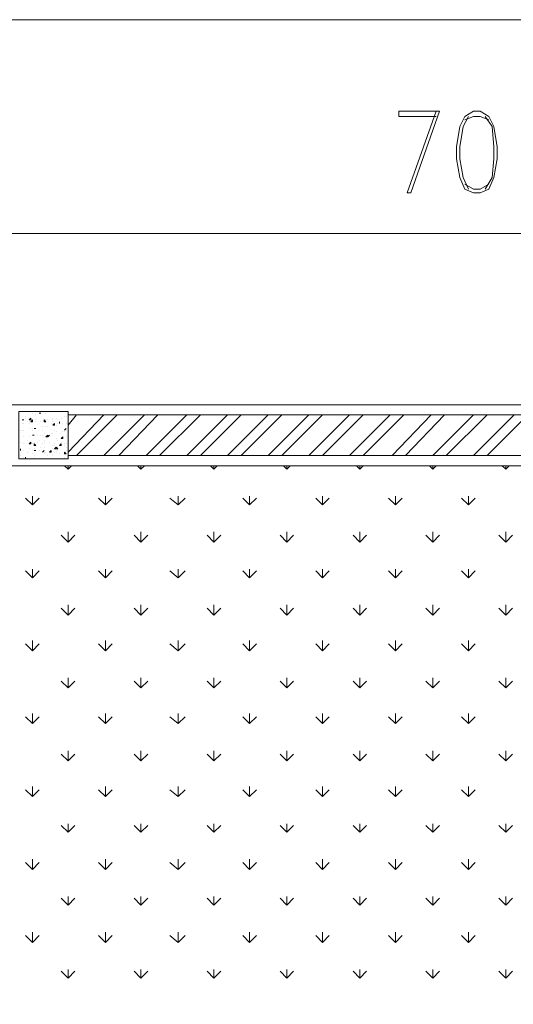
# Model space of a CAD drawing. Header units: millimetres. Extents: x 17 to 403, y 12 to 285.
# Tile 58 of 145: x 98 to 110, y 223 to 247. Entities that reach past the tile are written whole.
import ezdxf

# ---------------------------------------------------------------- set-up
doc = ezdxf.new("R2010")
doc.units = ezdxf.units.MM
doc.layers.add('LINE_000000', color=7, linetype='Continuous')

msp = doc.modelspace()

# ---------------------------------------------------------------- linework, layer by layer
at = {"layer": 'LINE_000000', "lineweight": 0}
for p, q in [((165.608, 247.311), (74.507, 247.311)), ((145.373, 241.977), (74.507, 241.977)), ((74.507, 237.702), (145.373, 237.702)), ((109.432, 237.702), (91.906, 237.702)), ((97.959, 237.405), (97.959, 237.405)), ((98.002, 237.448), (98.002, 237.448)), ((98.044, 237.532), (98.044, 237.532)), ((98.129, 237.49), (98.129, 237.49)), ((98.213, 237.448), (98.213, 237.448)), ((98.298, 237.49), (98.34, 237.49)), ((98.298, 237.49), (98.34, 237.49)), ((98.34, 237.49), (98.34, 237.49)), ((98.34, 237.49), (98.34, 237.49)), ((98.467, 237.49), (98.467, 237.49)), ((98.679, 237.532), (98.679, 237.532)), ((98.721, 237.532), (98.721, 237.532)), ((98.933, 237.405), (98.933, 237.405)), ((98.975, 237.405), (98.975, 237.405)), ((99.018, 236.516), (99.907, 237.448)), ((99.018, 237.194), (99.229, 237.448)), ((99.229, 236.432), (100.245, 237.448)), ((99.907, 236.432), (100.923, 237.448)), ((100.288, 236.432), (101.261, 237.448)), ((100.965, 236.432), (101.981, 237.448)), ((101.304, 236.432), (102.32, 237.448)), ((101.981, 236.432), (102.997, 237.448)), ((102.32, 236.432), (103.336, 237.448)), ((102.997, 236.432), (104.013, 237.448)), ((103.336, 236.432), (104.352, 237.448)), ((104.013, 236.432), (105.029, 237.448)), ((104.352, 236.432), (105.368, 237.448)), ((105.029, 236.432), (106.045, 237.448)), ((105.368, 236.432), (106.384, 237.448)), ((106.045, 236.432), (107.061, 237.448)), ((106.384, 236.432), (107.4, 237.448)), ((107.103, 236.432), (108.077, 237.448)), ((107.442, 236.432), (108.416, 237.448)), ((108.119, 236.432), (109.135, 237.448)), ((108.458, 236.432), (109.474, 237.448)), ((109.135, 236.432), (110.151, 237.448)), ((109.474, 236.432), (110.49, 237.448)), ((97.875, 237.321), (97.917, 237.321)), ((97.875, 237.321), (97.917, 237.321)), ((97.875, 237.236), (97.875, 237.236)), ((97.917, 237.321), (97.917, 237.321)), ((97.917, 237.236), (97.917, 237.236)), ((97.959, 237.363), (97.959, 237.363)), ((98.002, 237.278), (98.002, 237.278)), ((98.044, 237.321), (98.086, 237.363)), ((98.044, 237.321), (98.086, 237.321)), ((98.044, 237.278), (98.044, 237.278)), ((98.044, 237.236), (98.044, 237.236)), ((98.086, 237.321), (98.086, 237.363)), ((98.086, 237.278), (98.129, 237.321)), ((98.086, 237.278), (98.129, 237.278)), ((98.129, 237.278), (98.129, 237.321)), ((98.213, 237.321), (98.213, 237.321)), ((98.213, 237.278), (98.213, 237.278)), ((98.213, 237.278), (98.213, 237.278)), ((98.34, 237.278), (98.34, 237.278)), ((98.34, 237.278), (98.34, 237.278)), ((98.383, 237.151), (98.383, 237.151)), ((98.425, 237.278), (98.425, 237.321)), ((98.467, 237.278), (98.425, 237.321)), ((98.425, 237.278), (98.467, 237.278)), ((98.467, 237.321), (98.467, 237.321)), ((98.467, 237.151), (98.467, 237.151)), ((98.467, 237.151), (98.467, 237.151)), ((98.51, 237.321), (98.51, 237.321)), ((98.51, 237.321), (98.51, 237.321)), ((98.51, 237.151), (98.51, 237.151)), ((98.594, 237.236), (98.594, 237.236)), ((98.637, 237.363), (98.637, 237.363)), ((98.637, 237.321), (98.637, 237.321)), ((98.637, 237.278), (98.637, 237.278)), ((98.637, 237.278), (98.637, 237.278)), ((98.637, 237.278), (98.637, 237.278)), ((98.637, 237.194), (98.679, 237.236)), ((98.637, 237.194), (98.679, 237.194)), ((98.679, 237.194), (98.679, 237.236)), ((98.721, 237.363), (98.721, 237.363)), ((98.721, 237.194), (98.721, 237.194)), ((98.721, 237.194), (98.721, 237.194)), ((98.764, 237.321), (98.764, 237.321)), ((98.764, 237.236), (98.764, 237.236)), ((98.806, 237.236), (98.806, 237.278)), ((98.806, 237.236), (98.806, 237.278)), ((98.806, 237.236), (98.806, 237.236)), ((98.848, 237.363), (98.848, 237.363)), ((98.891, 237.236), (98.891, 237.236)), ((98.975, 237.236), (98.975, 237.236)), ((97.832, 237.067), (97.832, 237.067)), ((97.832, 237.067), (97.832, 237.067)), ((97.875, 237.067), (97.875, 237.067)), ((97.917, 237.067), (97.917, 237.067)), ((98.086, 237.109), (98.086, 237.109)), ((98.129, 237.109), (98.129, 237.109)), ((98.129, 237.067), (98.129, 237.067)), ((98.129, 236.94), (98.129, 236.94)), ((98.129, 236.94), (98.171, 236.94)), ((98.171, 236.94), (98.129, 236.94)), ((98.171, 237.109), (98.213, 237.109)), ((98.171, 237.109), (98.213, 237.109)), ((98.171, 237.109), (98.171, 237.109)), ((98.171, 236.94), (98.171, 236.94)), ((98.213, 237.109), (98.213, 237.109)), ((98.256, 236.94), (98.256, 236.94)), ((98.34, 236.94), (98.34, 236.94)), ((98.383, 237.067), (98.383, 237.067)), ((98.383, 236.94), (98.383, 236.94)), ((98.425, 236.982), (98.425, 236.982)), ((98.467, 236.897), (98.51, 236.94)), ((98.51, 236.897), (98.51, 236.94)), ((98.51, 236.897), (98.552, 236.94)), ((98.51, 236.897), (98.552, 236.94)), ((98.594, 236.982), (98.594, 236.982)), ((98.637, 236.982), (98.637, 236.982)), ((98.679, 237.067), (98.679, 237.067)), ((98.721, 237.024), (98.721, 237.024)), ((98.891, 237.024), (98.891, 237.024)), ((98.933, 237.067), (98.975, 237.109)), ((98.933, 237.067), (98.975, 237.109)), ((98.933, 237.067), (98.933, 237.067)), ((98.933, 237.024), (98.933, 237.024)), ((98.933, 237.024), (98.933, 237.024)), ((98.975, 237.067), (98.975, 237.067)), ((97.832, 236.77), (97.832, 236.77)), ((97.917, 236.897), (97.917, 236.897)), ((97.917, 236.897), (97.917, 236.897)), ((97.917, 236.728), (97.917, 236.728)), ((98.002, 236.813), (98.002, 236.813)), ((98.044, 236.897), (98.044, 236.897)), ((98.044, 236.728), (98.086, 236.77)), ((98.044, 236.728), (98.086, 236.728)), ((98.086, 236.728), (98.086, 236.77)), ((98.129, 236.728), (98.129, 236.728)), ((98.129, 236.728), (98.129, 236.728)), ((98.171, 236.77), (98.171, 236.77)), ((98.171, 236.686), (98.171, 236.728)), ((98.213, 236.686), (98.171, 236.728)), ((98.171, 236.686), (98.213, 236.686)), ((98.256, 236.77), (98.256, 236.77)), ((98.298, 236.813), (98.298, 236.813)), ((98.383, 236.728), (98.383, 236.728)), ((98.425, 236.813), (98.425, 236.813)), ((98.425, 236.77), (98.425, 236.77)), ((98.467, 236.897), (98.51, 236.897)), ((98.51, 236.897), (98.51, 236.897)), ((98.552, 236.77), (98.552, 236.77)), ((98.637, 236.686), (98.637, 236.686)), ((98.679, 236.728), (98.679, 236.728)), ((98.679, 236.686), (98.679, 236.686)), ((98.721, 236.855), (98.721, 236.855)), ((98.764, 236.813), (98.764, 236.813)), ((98.806, 236.686), (98.848, 236.728)), ((98.806, 236.686), (98.848, 236.686)), ((98.848, 236.855), (98.891, 236.897)), ((98.848, 236.855), (98.891, 236.855)), ((98.848, 236.77), (98.848, 236.77)), ((98.848, 236.686), (98.848, 236.728)), ((98.891, 236.855), (98.891, 236.897)), ((98.891, 236.855), (98.891, 236.855)), ((98.933, 236.728), (98.933, 236.728)), ((98.933, 236.686), (98.933, 236.686)), ((98.975, 236.897), (98.975, 236.897)), ((98.975, 236.728), (98.975, 236.728)), ((97.832, 236.559), (97.832, 236.601)), ((97.832, 236.559), (97.832, 236.601)), ((97.832, 236.559), (97.832, 236.559)), ((97.832, 236.432), (97.832, 236.432)), ((97.917, 236.559), (97.917, 236.559)), ((97.917, 236.559), (97.917, 236.559)), ((98.002, 236.516), (98.002, 236.516)), ((98.044, 236.601), (98.044, 236.601)), ((98.129, 236.559), (98.129, 236.559)), ((98.129, 236.474), (98.129, 236.474)), ((98.171, 236.601), (98.171, 236.601)), ((98.171, 236.559), (98.213, 236.559)), ((98.171, 236.559), (98.213, 236.559)), ((98.171, 236.516), (98.171, 236.516)), ((98.171, 236.432), (98.171, 236.432)), ((98.213, 236.559), (98.213, 236.559)), ((98.298, 236.559), (98.298, 236.559)), ((98.34, 236.643), (98.34, 236.643)), ((98.383, 236.516), (98.425, 236.559)), ((98.383, 236.516), (98.425, 236.559)), ((98.383, 236.516), (98.383, 236.516)), ((98.425, 236.643), (98.425, 236.643)), ((98.425, 236.516), (98.425, 236.516)), ((98.425, 236.474), (98.425, 236.474)), ((98.467, 236.516), (98.467, 236.516)), ((98.51, 236.432), (98.51, 236.432)), ((98.552, 236.516), (98.594, 236.559)), ((98.552, 236.516), (98.594, 236.516)), ((98.594, 236.516), (98.594, 236.559)), ((98.637, 236.601), (98.637, 236.601)), ((98.637, 236.432), (98.637, 236.432)), ((98.679, 236.601), (98.721, 236.643)), ((98.679, 236.601), (98.764, 236.601)), ((98.679, 236.516), (98.679, 236.516)), ((98.764, 236.601), (98.721, 236.643)), ((98.721, 236.516), (98.721, 236.516)), ((98.764, 236.643), (98.764, 236.643)), ((98.764, 236.559), (98.764, 236.559)), ((98.806, 236.474), (98.806, 236.474)), ((98.933, 236.474), (98.933, 236.516)), ((98.975, 236.474), (98.933, 236.516)), ((98.933, 236.474), (98.975, 236.474)), ((98.975, 236.643), (98.975, 236.643)), ((98.975, 236.559), (98.975, 236.559)), ((143.849, 236.178), (76.031, 236.178)), ((97.917, 236.389), (97.917, 236.389)), ((97.959, 236.389), (97.959, 236.389)), ((97.959, 236.389), (97.959, 236.347)), ((97.959, 236.347), (97.959, 236.389)), ((98.002, 236.347), (98.002, 236.347)), ((98.171, 236.389), (98.171, 236.389)), ((98.637, 236.347), (98.637, 236.347)), ((98.679, 236.347), (98.721, 236.347)), ((98.721, 236.347), (98.721, 236.347)), ((98.933, 236.389), (98.933, 236.389)), ((98.933, 236.347), (98.933, 236.347)), ((99.018, 236.093), (98.933, 236.178)), ((99.018, 236.093), (99.018, 236.178)), ((99.018, 236.093), (99.102, 236.178)), ((100.838, 236.093), (100.753, 236.178)), ((100.838, 236.093), (100.838, 236.178)), ((100.838, 236.093), (100.923, 236.178)), ((102.658, 236.093), (102.574, 236.178)), ((102.658, 236.093), (102.658, 236.178)), ((102.658, 236.093), (102.743, 236.178)), ((104.479, 236.093), (104.394, 236.178)), ((104.479, 236.093), (104.479, 236.178)), ((104.479, 236.093), (104.563, 236.178)), ((106.299, 236.093), (106.214, 236.178)), ((106.299, 236.093), (106.299, 236.178)), ((106.299, 236.093), (106.384, 236.178)), ((108.119, 236.093), (108.035, 236.178)), ((108.119, 236.093), (108.119, 236.178)), ((108.119, 236.093), (108.204, 236.178)), ((109.94, 236.093), (109.855, 236.178)), ((109.94, 236.093), (109.94, 236.178)), ((109.94, 236.093), (110.024, 236.178)), ((98.129, 235.204), (97.959, 235.373)), ((98.129, 235.204), (98.129, 235.416)), ((98.129, 235.204), (98.298, 235.373)), ((99.949, 235.204), (99.78, 235.373)), ((99.949, 235.204), (99.949, 235.416)), ((99.949, 235.204), (100.118, 235.373)), ((101.769, 235.204), (101.558, 235.373)), ((101.769, 235.204), (101.769, 235.416)), ((101.769, 235.204), (101.939, 235.373)), ((103.547, 235.204), (103.378, 235.373)), ((103.547, 235.204), (103.547, 235.416)), ((103.547, 235.204), (103.717, 235.373)), ((105.368, 235.204), (105.198, 235.373)), ((105.368, 235.204), (105.368, 235.416)), ((105.368, 235.204), (105.537, 235.373)), ((107.188, 235.204), (107.019, 235.373)), ((107.188, 235.204), (107.188, 235.416)), ((107.188, 235.204), (107.357, 235.373)), ((109.008, 235.204), (108.839, 235.373)), ((109.008, 235.204), (109.008, 235.416)), ((109.008, 235.204), (109.178, 235.373)), ((99.018, 234.273), (98.848, 234.442)), ((99.018, 234.273), (99.018, 234.527)), ((99.018, 234.273), (99.187, 234.442)), ((100.838, 234.273), (100.669, 234.442)), ((100.838, 234.273), (100.838, 234.527)), ((100.838, 234.273), (101.007, 234.442)), ((102.658, 234.273), (102.489, 234.442)), ((102.658, 234.273), (102.658, 234.527)), ((102.658, 234.273), (102.828, 234.442)), ((104.479, 234.273), (104.309, 234.442)), ((104.479, 234.273), (104.479, 234.527)), ((104.479, 234.273), (104.648, 234.442)), ((106.299, 234.273), (106.13, 234.442)), ((106.299, 234.273), (106.299, 234.527)), ((106.299, 234.273), (106.468, 234.442)), ((108.119, 234.273), (107.95, 234.442)), ((108.119, 234.273), (108.119, 234.527)), ((108.119, 234.273), (108.289, 234.442)), ((109.94, 234.273), (109.77, 234.442)), ((109.94, 234.273), (109.94, 234.527)), ((109.94, 234.273), (110.109, 234.442)), ((98.129, 233.384), (97.959, 233.553)), ((98.129, 233.384), (98.129, 233.595)), ((98.129, 233.384), (98.298, 233.553)), ((99.949, 233.384), (99.78, 233.553)), ((99.949, 233.384), (99.949, 233.595)), ((99.949, 233.384), (100.118, 233.553)), ((101.769, 233.384), (101.558, 233.553)), ((101.769, 233.384), (101.769, 233.595)), ((101.769, 233.384), (101.939, 233.553)), ((103.547, 233.384), (103.378, 233.553)), ((103.547, 233.384), (103.547, 233.595)), ((103.547, 233.384), (103.717, 233.553)), ((105.368, 233.384), (105.198, 233.553)), ((105.368, 233.384), (105.368, 233.595)), ((105.368, 233.384), (105.537, 233.553)), ((107.188, 233.384), (107.019, 233.553)), ((107.188, 233.384), (107.188, 233.595)), ((107.188, 233.384), (107.357, 233.553)), ((109.008, 233.384), (108.839, 233.553)), ((109.008, 233.384), (109.008, 233.595)), ((109.008, 233.384), (109.178, 233.553)), ((99.018, 232.452), (98.848, 232.622)), ((99.018, 232.452), (99.018, 232.706)), ((99.018, 232.452), (99.187, 232.622)), ((100.838, 232.452), (100.669, 232.622)), ((100.838, 232.452), (100.838, 232.706)), ((100.838, 232.452), (101.007, 232.622)), ((102.658, 232.452), (102.489, 232.622)), ((102.658, 232.452), (102.658, 232.706)), ((102.658, 232.452), (102.828, 232.622)), ((104.479, 232.452), (104.309, 232.622)), ((104.479, 232.452), (104.479, 232.706)), ((104.479, 232.452), (104.648, 232.622)), ((106.299, 232.452), (106.13, 232.622)), ((106.299, 232.452), (106.299, 232.706)), ((106.299, 232.452), (106.468, 232.622)), ((108.119, 232.452), (107.95, 232.622)), ((108.119, 232.452), (108.119, 232.706)), ((108.119, 232.452), (108.289, 232.622)), ((109.94, 232.452), (109.77, 232.622)), ((109.94, 232.452), (109.94, 232.706)), ((109.94, 232.452), (110.109, 232.622)), ((98.129, 231.563), (98.129, 231.817)), ((99.949, 231.563), (99.949, 231.817)), ((101.769, 231.563), (101.769, 231.817)), ((103.547, 231.563), (103.547, 231.817)), ((105.368, 231.563), (105.368, 231.817)), ((107.188, 231.563), (107.188, 231.817)), ((109.008, 231.563), (109.008, 231.817)), ((98.129, 231.563), (97.959, 231.733)), ((98.129, 231.563), (98.298, 231.733)), ((99.949, 231.563), (99.78, 231.733)), ((99.949, 231.563), (100.118, 231.733)), ((101.769, 231.563), (101.558, 231.733)), ((101.769, 231.563), (101.939, 231.733)), ((103.547, 231.563), (103.378, 231.733)), ((103.547, 231.563), (103.717, 231.733)), ((105.368, 231.563), (105.198, 231.733)), ((105.368, 231.563), (105.537, 231.733)), ((107.188, 231.563), (107.019, 231.733)), ((107.188, 231.563), (107.357, 231.733)), ((109.008, 231.563), (108.839, 231.733)), ((109.008, 231.563), (109.178, 231.733)), ((99.018, 230.632), (98.848, 230.801)), ((99.018, 230.632), (99.018, 230.886)), ((99.018, 230.632), (99.187, 230.801)), ((100.838, 230.632), (100.669, 230.801)), ((100.838, 230.632), (100.838, 230.886)), ((100.838, 230.632), (101.007, 230.801)), ((102.658, 230.632), (102.489, 230.801)), ((102.658, 230.632), (102.658, 230.886)), ((102.658, 230.632), (102.828, 230.801)), ((104.479, 230.632), (104.309, 230.801)), ((104.479, 230.632), (104.479, 230.886)), ((104.479, 230.632), (104.648, 230.801)), ((106.299, 230.632), (106.13, 230.801)), ((106.299, 230.632), (106.299, 230.886)), ((106.299, 230.632), (106.468, 230.801)), ((108.119, 230.632), (107.95, 230.801)), ((108.119, 230.632), (108.119, 230.886)), ((108.119, 230.632), (108.289, 230.801)), ((109.94, 230.632), (109.77, 230.801)), ((109.94, 230.632), (109.94, 230.886)), ((109.94, 230.632), (110.109, 230.801)), ((98.129, 229.743), (97.959, 229.912)), ((98.129, 229.743), (98.129, 229.997)), ((98.129, 229.743), (98.298, 229.912)), ((99.949, 229.743), (99.78, 229.912)), ((99.949, 229.743), (99.949, 229.997)), ((99.949, 229.743), (100.118, 229.912)), ((101.769, 229.743), (101.558, 229.912)), ((101.769, 229.743), (101.769, 229.997)), ((101.769, 229.743), (101.939, 229.912)), ((103.547, 229.743), (103.378, 229.912)), ((103.547, 229.743), (103.547, 229.997)), ((103.547, 229.743), (103.717, 229.912)), ((105.368, 229.743), (105.198, 229.912)), ((105.368, 229.743), (105.368, 229.997)), ((105.368, 229.743), (105.537, 229.912)), ((107.188, 229.743), (107.019, 229.912)), ((107.188, 229.743), (107.188, 229.997)), ((107.188, 229.743), (107.357, 229.912)), ((109.008, 229.743), (108.839, 229.912)), ((109.008, 229.743), (109.008, 229.997)), ((109.008, 229.743), (109.178, 229.912)), ((99.018, 228.812), (99.018, 229.066)), ((100.838, 228.812), (100.838, 229.066)), ((102.658, 228.812), (102.658, 229.066)), ((104.479, 228.812), (104.479, 229.066)), ((106.299, 228.812), (106.299, 229.066)), ((108.119, 228.812), (108.119, 229.066)), ((109.94, 228.812), (109.94, 229.066)), ((99.018, 228.812), (98.848, 228.981)), ((99.018, 228.812), (99.187, 228.981)), ((100.838, 228.812), (100.669, 228.981)), ((100.838, 228.812), (101.007, 228.981)), ((102.658, 228.812), (102.489, 228.981)), ((102.658, 228.812), (102.828, 228.981)), ((104.479, 228.812), (104.309, 228.981)), ((104.479, 228.812), (104.648, 228.981)), ((106.299, 228.812), (106.13, 228.981)), ((106.299, 228.812), (106.468, 228.981)), ((108.119, 228.812), (107.95, 228.981)), ((108.119, 228.812), (108.289, 228.981)), ((109.94, 228.812), (109.77, 228.981)), ((109.94, 228.812), (110.109, 228.981)), ((98.129, 227.923), (97.959, 228.092)), ((98.129, 227.923), (98.129, 228.177)), ((98.129, 227.923), (98.298, 228.092)), ((99.949, 227.923), (99.78, 228.092)), ((99.949, 227.923), (99.949, 228.177)), ((99.949, 227.923), (100.118, 228.092)), ((101.769, 227.923), (101.558, 228.092)), ((101.769, 227.923), (101.769, 228.177)), ((101.769, 227.923), (101.939, 228.092)), ((103.547, 227.923), (103.378, 228.092)), ((103.547, 227.923), (103.547, 228.177)), ((103.547, 227.923), (103.717, 228.092)), ((105.368, 227.923), (105.198, 228.092)), ((105.368, 227.923), (105.368, 228.177)), ((105.368, 227.923), (105.537, 228.092)), ((107.188, 227.923), (107.019, 228.092)), ((107.188, 227.923), (107.188, 228.177)), ((107.188, 227.923), (107.357, 228.092)), ((109.008, 227.923), (108.839, 228.092)), ((109.008, 227.923), (109.008, 228.177)), ((109.008, 227.923), (109.178, 228.092)), ((99.018, 227.034), (98.848, 227.203)), ((99.018, 227.034), (99.018, 227.245)), ((99.018, 227.034), (99.187, 227.203)), ((100.838, 227.034), (100.669, 227.203)), ((100.838, 227.034), (100.838, 227.245)), ((100.838, 227.034), (101.007, 227.203)), ((102.658, 227.034), (102.489, 227.203)), ((102.658, 227.034), (102.658, 227.245)), ((102.658, 227.034), (102.828, 227.203)), ((104.479, 227.034), (104.309, 227.203)), ((104.479, 227.034), (104.479, 227.245)), ((104.479, 227.034), (104.648, 227.203)), ((106.299, 227.034), (106.13, 227.203)), ((106.299, 227.034), (106.299, 227.245)), ((106.299, 227.034), (106.468, 227.203)), ((108.119, 227.034), (107.95, 227.203)), ((108.119, 227.034), (108.119, 227.245)), ((108.119, 227.034), (108.289, 227.203)), ((109.94, 227.034), (109.77, 227.203)), ((109.94, 227.034), (109.94, 227.245)), ((109.94, 227.034), (110.109, 227.203)), ((98.129, 226.102), (98.129, 226.356)), ((99.949, 226.102), (99.949, 226.356)), ((101.769, 226.102), (101.769, 226.356)), ((103.547, 226.102), (103.547, 226.356)), ((105.368, 226.102), (105.368, 226.356)), ((107.188, 226.102), (107.188, 226.356)), ((109.008, 226.102), (109.008, 226.356)), ((98.129, 226.102), (97.959, 226.272)), ((98.129, 226.102), (98.298, 226.272)), ((99.949, 226.102), (99.78, 226.272)), ((99.949, 226.102), (100.118, 226.272)), ((101.769, 226.102), (101.558, 226.272)), ((101.769, 226.102), (101.939, 226.272)), ((103.547, 226.102), (103.378, 226.272)), ((103.547, 226.102), (103.717, 226.272)), ((105.368, 226.102), (105.198, 226.272)), ((105.368, 226.102), (105.537, 226.272)), ((107.188, 226.102), (107.019, 226.272)), ((107.188, 226.102), (107.357, 226.272)), ((109.008, 226.102), (108.839, 226.272)), ((109.008, 226.102), (109.178, 226.272)), ((99.018, 225.213), (98.848, 225.383)), ((99.018, 225.213), (99.018, 225.425)), ((99.018, 225.213), (99.187, 225.383)), ((100.838, 225.213), (100.669, 225.383)), ((100.838, 225.213), (100.838, 225.425)), ((100.838, 225.213), (101.007, 225.383)), ((102.658, 225.213), (102.489, 225.383)), ((102.658, 225.213), (102.658, 225.425)), ((102.658, 225.213), (102.828, 225.383)), ((104.479, 225.213), (104.309, 225.383)), ((104.479, 225.213), (104.479, 225.425)), ((104.479, 225.213), (104.648, 225.383)), ((106.299, 225.213), (106.13, 225.383)), ((106.299, 225.213), (106.299, 225.425)), ((106.299, 225.213), (106.468, 225.383)), ((108.119, 225.213), (107.95, 225.383)), ((108.119, 225.213), (108.119, 225.425)), ((108.119, 225.213), (108.289, 225.383)), ((109.94, 225.213), (109.77, 225.383)), ((109.94, 225.213), (109.94, 225.425)), ((109.94, 225.213), (110.109, 225.383)), ((98.129, 224.282), (97.959, 224.451)), ((98.129, 224.282), (98.129, 224.536)), ((98.129, 224.282), (98.298, 224.451)), ((99.949, 224.282), (99.78, 224.451)), ((99.949, 224.282), (99.949, 224.536)), ((99.949, 224.282), (100.118, 224.451)), ((101.769, 224.282), (101.558, 224.451)), ((101.769, 224.282), (101.769, 224.536)), ((101.769, 224.282), (101.939, 224.451)), ((103.547, 224.282), (103.378, 224.451)), ((103.547, 224.282), (103.547, 224.536)), ((103.547, 224.282), (103.717, 224.451)), ((105.368, 224.282), (105.198, 224.451)), ((105.368, 224.282), (105.368, 224.536)), ((105.368, 224.282), (105.537, 224.451)), ((107.188, 224.282), (107.019, 224.451)), ((107.188, 224.282), (107.188, 224.536)), ((107.188, 224.282), (107.357, 224.451)), ((109.008, 224.282), (108.839, 224.451)), ((109.008, 224.282), (109.008, 224.536)), ((109.008, 224.282), (109.178, 224.451)), ((99.018, 223.393), (98.848, 223.562)), ((99.018, 223.393), (99.018, 223.605)), ((99.018, 223.393), (99.187, 223.562)), ((100.838, 223.393), (100.669, 223.562)), ((100.838, 223.393), (100.838, 223.605)), ((100.838, 223.393), (101.007, 223.562)), ((102.658, 223.393), (102.489, 223.562)), ((102.658, 223.393), (102.658, 223.605)), ((102.658, 223.393), (102.828, 223.562)), ((104.479, 223.393), (104.309, 223.562)), ((104.479, 223.393), (104.479, 223.605)), ((104.479, 223.393), (104.648, 223.562)), ((106.299, 223.393), (106.13, 223.562)), ((106.299, 223.393), (106.299, 223.605)), ((106.299, 223.393), (106.468, 223.562)), ((108.119, 223.393), (107.95, 223.562)), ((108.119, 223.393), (108.119, 223.605)), ((108.119, 223.393), (108.289, 223.562)), ((109.94, 223.393), (109.77, 223.562)), ((109.94, 223.393), (109.94, 223.605)), ((109.94, 223.393), (110.109, 223.562))]:
    msp.add_line(p, q, dxfattribs=at)
for points in [[(107.273, 245.025), (108.289, 245.025), (107.569, 242.993)], [(107.273, 245.025), (107.273, 244.898), (108.204, 244.898)], [(108.204, 245.025), (107.484, 242.993), (107.569, 242.993)], [(109.008, 244.898), (108.881, 244.644), (108.797, 244.136), (108.797, 243.84), (108.881, 243.374), (109.008, 243.078)], [(109.516, 244.814), (109.305, 244.898), (109.135, 244.898), (108.924, 244.814)], [(109.432, 243.078), (109.601, 243.374), (109.643, 243.84), (109.643, 244.136), (109.601, 244.644), (109.432, 244.898)], [(108.924, 243.205), (109.135, 243.078), (109.305, 243.078), (109.516, 243.205)]]:
    msp.add_lwpolyline(points, dxfattribs=at)
for points in [[(109.135, 245.025), (108.924, 244.898), (108.797, 244.644), (108.712, 244.136), (108.712, 243.84), (108.797, 243.374), (108.924, 243.078), (109.135, 242.993), (109.305, 242.993), (109.516, 243.078), (109.643, 243.374), (109.728, 243.84), (109.728, 244.136), (109.643, 244.644), (109.516, 244.898), (109.305, 245.025), (109.135, 245.025)], [(99.018, 237.532), (97.79, 237.532), (97.79, 236.347), (99.018, 236.347), (99.018, 237.532)], [(99.018, 236.432), (99.018, 237.448), (120.904, 237.448), (120.904, 236.432), (99.018, 236.432)], [(143.849, 207.137), (143.849, 236.178), (76.031, 236.178), (76.031, 207.137), (143.849, 207.137)]]:
    msp.add_lwpolyline(points, close=True, dxfattribs=at)

doc.saveas('drawing.dxf')
